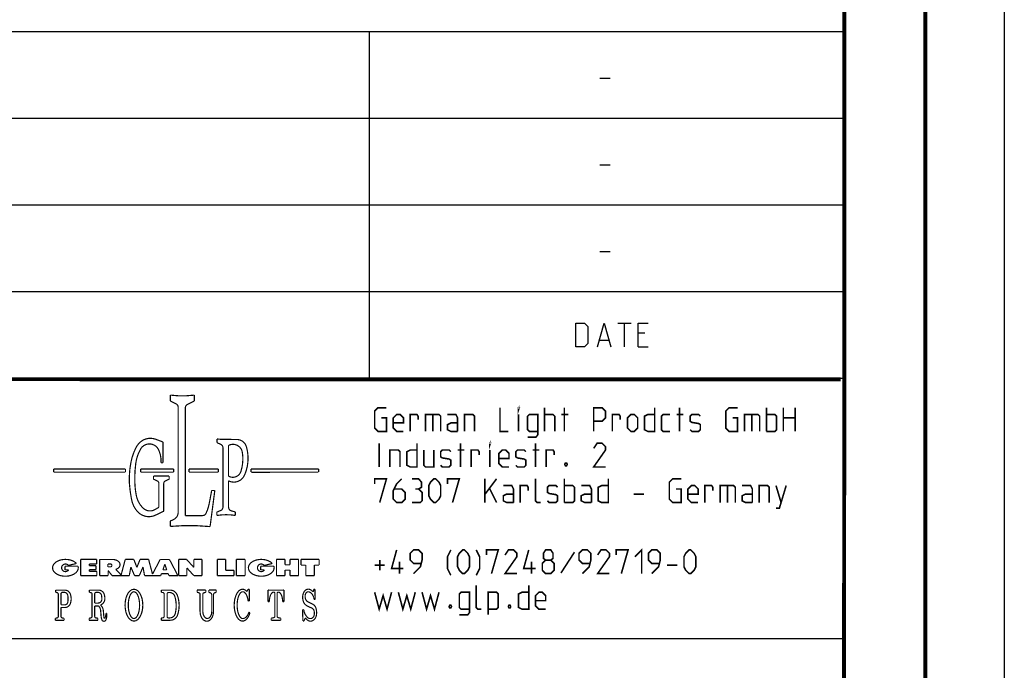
# Model space of a CAD drawing. Extents: x 0 to 420, y 0 to 297.
# Tile 71 of 124: x 358 to 420, y 41 to 82. Entities that reach past the tile are written whole.
import ezdxf

# ---------------------------------------------------------------- set-up
doc = ezdxf.new("R2010")
doc.units = 0
doc.header["$LTSCALE"] = 23.1
doc.layers.get('0').update_dxf_attribs({"linetype": 'CONTINUOUS'})

msp = doc.modelspace()

# ---------------------------------------------------------------- linework, layer by layer
at = {"color": 7, "linetype": 'CONTINUOUS'}
for p, q in [((420, 297), (420, 0)), ((410, 286.9999), (409.829617, 10.108701)), ((246.86806, 59.505777), (409.628005, 59.494154))]:
    msp.add_line(p, q, dxfattribs=at)
at = {"color": 2, "linetype": 'CONTINUOUS'}
for p, q in [((246.849663, 81.494826), (409.809663, 81.494826)), ((379.809663, 81.494826), (379.809663, 59.534826)), ((409.809663, 81.494826), (409.809663, 10.124826)), ((394.416812, 78.53554), (395.059655, 78.53554)), ((246.849663, 76.004826), (409.809663, 76.004826)), ((394.416812, 73.045541), (395.059655, 73.045541)), ((246.849663, 70.514826), (409.809663, 70.514826)), ((394.416812, 67.555542), (395.059655, 67.555542)), ((246.849663, 65.024826), (409.809663, 65.024826)), ((395.541819, 63.029827), (396.398943, 63.029827)), ((395.970381, 61.529828), (395.970381, 63.029827)), ((397.256093, 62.386971), (396.827531, 62.386971)), ((394.398944, 61.958396), (394.970369, 61.958396)), ((396.827531, 61.529828), (397.470374, 61.529828)), ((246.849663, 59.534826), (409.809663, 59.534826)), ((301.689663, 43.064826), (409.809663, 43.064826))]:
    msp.add_line(p, q, dxfattribs=at)
at = {"color": 7, "linetype": 'CONTINUOUS', "const_width": 0.25}
for points in [[(415, 5), (415, 292)], [(410, 287), (409.846805, 9.92341)], [(246.859684, 59.510971), (409.652063, 59.467012)]]:
    msp.add_lwpolyline(points, dxfattribs=at)
at = {"color": 2, "linetype": 'CONTINUOUS'}
for points in [[(392.898951, 61.529828), (392.898951, 63.029827), (393.434667, 63.029827), (393.648948, 62.81554), (393.648948, 61.744109), (393.434667, 61.529828), (392.898951, 61.529828)], [(394.256082, 61.529828), (394.684669, 63.029827), (395.113231, 61.529828)], [(396.827531, 61.529828), (396.827531, 63.029827), (397.470374, 63.029827)]]:
    msp.add_lwpolyline(points, dxfattribs=at)
for points, const_width in [([(367.237921, 58.472597), (367.237921, 58.099028)], 0.075), ([(367.237921, 58.099028), (367.59575, 57.924591)], 0.075), ([(368.761865, 58.099028), (368.323166, 57.88517)], 0.075), ([(368.761865, 58.472597), (368.761865, 58.099028)], 0.075), ([(367.731394, 57.707619), (367.731394, 51.042062)], 0.075), ([(368.187549, 57.668188), (368.187553, 50.848098)], 0.075), ([(380.592162, 57.031971), (380.913596, 57.031971), (380.913596, 56.174828), (380.377881, 56.174828), (380.1636, 56.389109), (380.1636, 57.46054), (380.377881, 57.674827), (380.913596, 57.674827)], 0.1), ([(388.092151, 57.674827), (388.092151, 56.174828), (388.627866, 56.174828)], 0.1), ([(389.270735, 57.56768), (389.270735, 57.674827), (389.306444, 57.674827), (389.270735, 57.56768)], 0.1), ([(390.91359, 56.174828), (390.91359, 57.674827)], 0.1), ([(392.163593, 56.174828), (392.163593, 57.674827)], 0.1), ([(394.020729, 56.174828), (394.020729, 57.674827), (394.556444, 57.674827), (394.770725, 57.46054), (394.770725, 57.031971), (394.556444, 56.817684), (394.020729, 56.817684)], 0.1), ([(397.877889, 57.674827), (397.877889, 56.174828), (397.449302, 56.174828), (397.235021, 56.281968), (397.235021, 57.139112), (397.449302, 57.246252), (397.877889, 57.246252)], 0.1), ([(399.449301, 56.174828), (399.449301, 57.674827)], 0.1), ([(402.806455, 57.031971), (403.127889, 57.031971), (403.127889, 56.174828), (402.592174, 56.174828), (402.377867, 56.389109), (402.377867, 57.46054), (402.592174, 57.674827), (403.127889, 57.674827)], 0.1), ([(404.949316, 56.174828), (404.949316, 57.674827)], 0.1), ([(406.020747, 56.174828), (406.020747, 57.674827)], 0.1), ([(406.770743, 57.674827), (406.770743, 56.174828)], 0.1), ([(381.985027, 56.174828), (381.556439, 56.174828), (381.342158, 56.389109), (381.342158, 57.031971), (381.556439, 57.246252), (381.770746, 57.246252), (381.985027, 57.031971), (381.985027, 56.710537), (381.342158, 56.710537)], 0.1), ([(382.413589, 56.174828), (382.413589, 57.246252), (382.842151, 57.246252), (382.913595, 57.139112), (382.913595, 56.924824)], 0.1), ([(383.377866, 56.174828), (383.377866, 57.246252), (384.235016, 57.246252), (384.342169, 57.139112), (384.342169, 56.174828)], 0.1), ([(383.842163, 57.246252), (383.842163, 56.174828)], 0.1), ([(385.4136, 56.174828), (385.4136, 57.031971), (385.306447, 57.246252), (384.770731, 57.246252)], 0.1), ([(385.4136, 56.174828), (384.985012, 56.174828), (384.770731, 56.281968), (384.770731, 56.603396), (384.985012, 56.710537), (385.4136, 56.710537)], 0.1), ([(385.842162, 56.174828), (385.842162, 57.246252), (386.377877, 57.246252), (386.485031, 57.139112), (386.485031, 56.174828)], 0.1), ([(389.270735, 56.174828), (389.270735, 57.246252)], 0.1), ([(389.842159, 55.817684), (390.377875, 55.817684), (390.485028, 55.96054), (390.485028, 57.246252), (389.949313, 57.246252), (389.842159, 57.139112), (389.842159, 56.281968), (389.949313, 56.174828), (390.485028, 56.174828)], 0.1), ([(390.91359, 57.246252), (391.449305, 57.246252), (391.556459, 57.139112), (391.556459, 56.174828)], 0.1), ([(391.985021, 57.246252), (392.413583, 57.246252)], 0.1), ([(395.199313, 56.174828), (395.199313, 57.246252), (395.627875, 57.246252), (395.699319, 57.139112), (395.699319, 56.924824)], 0.1), ([(396.16359, 56.389109), (396.16359, 57.031971), (396.377871, 57.246252), (396.592152, 57.246252), (396.806459, 57.031971), (396.806459, 56.389109), (396.592152, 56.174828), (396.377871, 56.174828), (396.16359, 56.389109)], 0.1), ([(398.842167, 56.174828), (398.413605, 56.174828), (398.306451, 56.281968), (398.306451, 57.139112), (398.413605, 57.246252), (398.842167, 57.246252)], 0.1), ([(399.270729, 57.246252), (399.699316, 57.246252)], 0.1), ([(400.127878, 56.281968), (400.235032, 56.174828), (400.663594, 56.174828), (400.770747, 56.281968), (400.770747, 56.603396), (400.663594, 56.674828), (400.235032, 56.746252), (400.127878, 56.817684), (400.127878, 57.139112), (400.235032, 57.246252), (400.663594, 57.246252), (400.770747, 57.139112)], 0.1), ([(403.556451, 56.174828), (403.556451, 57.246252), (404.413601, 57.246252), (404.520729, 57.139112), (404.520729, 56.174828)], 0.1), ([(404.020723, 57.246252), (404.020723, 56.174828)], 0.1), ([(404.949316, 57.246252), (405.485032, 57.246252), (405.592159, 57.139112), (405.592159, 56.281968), (405.485032, 56.174828), (404.949316, 56.174828)], 0.1), ([(406.020747, 57.031971), (406.770743, 57.031971)], 0.1), ([(366.774285, 55.505554), (366.311446, 55.677649)], 0.075), ([(366.774285, 55.505554), (366.774285, 54.188732)], 0.075), ([(370.194366, 55.698868), (370.194366, 55.459519)], 0.075), ([(370.194366, 55.459519), (370.423529, 55.358106)], 0.075), ([(370.494139, 55.675187), (371.453324, 55.663141)], 0.075), ([(380.449299, 53.924826), (380.449299, 55.424825)], 0.1), ([(382.842151, 55.424825), (382.842151, 53.924826), (382.413589, 53.924826), (382.199308, 54.031967), (382.199308, 54.88911), (382.413589, 54.996257), (382.842151, 54.996257)], 0.1), ([(385.592172, 53.924826), (385.592172, 55.424825)], 0.1), ([(387.449308, 55.317685), (387.449308, 55.424825), (387.485017, 55.424825), (387.449308, 55.317685)], 0.1), ([(390.342166, 53.924826), (390.342166, 55.424825)], 0.1), ([(394.770725, 53.924826), (394.020729, 53.924826), (394.770725, 54.996257), (394.770725, 55.210538), (394.556444, 55.424825), (394.23501, 55.424825), (394.020729, 55.103397)], 0.1), ([(370.567235, 55.137368), (370.567235, 51.38927)], 0.075), ([(370.92224, 55.244985), (370.92224, 53.388969)], 0.075), ([(381.127877, 53.924826), (381.127877, 54.996257), (381.663593, 54.996257), (381.770746, 54.88911), (381.770746, 53.924826)], 0.1), ([(383.270739, 54.996257), (383.270739, 54.031967), (383.377866, 53.924826), (383.913582, 53.924826), (383.913582, 54.996257)], 0.1), ([(384.342169, 54.031967), (384.449297, 53.924826), (384.877885, 53.924826), (384.985012, 54.031967), (384.985012, 54.353394), (384.877885, 54.424826), (384.449297, 54.496257), (384.342169, 54.567682), (384.342169, 54.88911), (384.449297, 54.996257), (384.877885, 54.996257), (384.985012, 54.88911)], 0.1), ([(385.4136, 54.996257), (385.842162, 54.996257)], 0.1), ([(386.270724, 53.924826), (386.270724, 54.996257), (386.699312, 54.996257), (386.77073, 54.88911), (386.77073, 54.674829)], 0.1), ([(387.449308, 53.924826), (387.449308, 54.996257)], 0.1), ([(388.663601, 53.924826), (388.235013, 53.924826), (388.020732, 54.139113), (388.020732, 54.781969), (388.235013, 54.996257), (388.449294, 54.996257), (388.663601, 54.781969), (388.663601, 54.460541), (388.020732, 54.460541)], 0.1), ([(389.092163, 54.031967), (389.199316, 53.924826), (389.627878, 53.924826), (389.735032, 54.031967), (389.735032, 54.353394), (389.627878, 54.424826), (389.199316, 54.496257), (389.092163, 54.567682), (389.092163, 54.88911), (389.199316, 54.996257), (389.627878, 54.996257), (389.735032, 54.88911)], 0.1), ([(390.163594, 54.996257), (390.592156, 54.996257)], 0.1), ([(391.020743, 53.924826), (391.020743, 54.996257), (391.449305, 54.996257), (391.520724, 54.88911), (391.520724, 54.674829)], 0.1), ([(366.774285, 54.188732), (366.647935, 54.188732)], 0.075), ([(392.306455, 54.174823), (392.342164, 54.103398), (392.342164, 54.067682), (392.306455, 53.996257), (392.235011, 53.996257), (392.199302, 54.067682), (392.199302, 54.103398), (392.235011, 54.174823), (392.306455, 54.174823)], 0.1), ([(364.401307, 53.793196), (359.855136, 53.793196)], 0.075), ([(359.855136, 53.793196), (359.855136, 53.599737)], 0.075), ([(359.855136, 53.599737), (364.401307, 53.599737)], 0.075), ([(364.401307, 53.599737), (364.401307, 53.793196)], 0.075), ([(367.447723, 53.793196), (365.366165, 53.793196)], 0.075), ([(365.366165, 53.793196), (365.366165, 53.599737)], 0.075), ([(365.366165, 53.599737), (367.447723, 53.599737)], 0.075), ([(367.447723, 53.599737), (367.447723, 53.793196)], 0.075), ([(368.421634, 53.793196), (370.27386, 53.793196)], 0.075), ([(368.421634, 53.599737), (368.421634, 53.793196)], 0.075), ([(370.27386, 53.599737), (368.421634, 53.599737)], 0.075), ([(370.27386, 53.793196), (370.27386, 53.599737)], 0.075), ([(376.619608, 53.793196), (372.342068, 53.793196)], 0.075), ([(372.342068, 53.793196), (372.342068, 53.599737)], 0.075), ([(372.366804, 53.588304), (376.593405, 53.597337)], 0.075), ([(376.619608, 53.599737), (376.619608, 53.793196)], 0.075), ([(366.177178, 53.348606), (367.161107, 53.348606)], 0.075), ([(366.177178, 53.348606), (366.177178, 53.149426)], 0.075), ([(366.177178, 53.149426), (366.400185, 53.04951)], 0.075), ([(367.161107, 53.149426), (366.93571, 53.048448)], 0.075), ([(367.161107, 53.348606), (367.161107, 53.149426)], 0.075), ([(370.92224, 53.047072), (370.92224, 51.379807)], 0.075), ([(380.1636, 52.853395), (380.1636, 53.174823), (380.913596, 53.174823), (380.485009, 51.674824)], 0.1), ([(381.877874, 53.174823), (381.556439, 52.853395), (381.342158, 52.424827), (381.342158, 51.889112), (381.556439, 51.674824), (381.877874, 51.674824), (382.092155, 51.889112), (382.092155, 52.31768), (381.877874, 52.531967), (381.413602, 52.531967)], 0.1), ([(382.949304, 52.531967), (383.127876, 52.639114), (383.127876, 52.960542), (382.949304, 53.174823), (382.520742, 53.174823)], 0.1), ([(383.592173, 52.103399), (383.592173, 52.746255), (383.699301, 52.960542), (383.913582, 53.174823), (384.020735, 53.174823), (384.235016, 52.960542), (384.342169, 52.746255), (384.342169, 52.103399), (384.235016, 51.889112), (384.020735, 51.674824), (383.913582, 51.674824), (383.699301, 51.889112), (383.592173, 52.103399)], 0.1), ([(384.770731, 52.853395), (384.770731, 53.174823), (385.520728, 53.174823), (385.092166, 51.674824)], 0.1), ([(387.127874, 51.674824), (387.127874, 53.174823)], 0.1), ([(387.127874, 52.174824), (387.87787, 53.174823)], 0.1), ([(390.6636, 51.674824), (390.449319, 51.674824), (390.342166, 51.781971), (390.342166, 53.174823)], 0.1), ([(392.163593, 51.674824), (392.163593, 53.174823)], 0.1), ([(394.949297, 53.174823), (394.949297, 51.674824), (394.520735, 51.674824), (394.306454, 51.781971), (394.306454, 52.639114), (394.520735, 52.746255), (394.949297, 52.746255)], 0.1), ([(399.23502, 52.531967), (399.556454, 52.531967), (399.556454, 51.674824), (399.020739, 51.674824), (398.806458, 51.889112), (398.806458, 52.960542), (399.020739, 53.174823), (399.556454, 53.174823)], 0.1), ([(366.514344, 51.374521), (366.514344, 52.873263)], 0.075), ([(366.821551, 51.123173), (366.821551, 52.8722)], 0.075), ([(369.704635, 51.63818), (369.854473, 52.439826)], 0.075), ([(370.052157, 52.439826), (369.753567, 50.150615)], 0.075), ([(369.854473, 52.439826), (370.052157, 52.439826)], 0.075), ([(382.520742, 51.674824), (383.056458, 51.674824), (383.163585, 51.781971), (383.163585, 52.31768), (382.949304, 52.531967), (382.735023, 52.531967)], 0.1), ([(387.449308, 52.531967), (387.87787, 51.674824)], 0.1), ([(388.949301, 51.674824), (388.949301, 52.531967), (388.842173, 52.746255), (388.306458, 52.746255)], 0.1), ([(389.377888, 51.674824), (389.377888, 52.746255), (389.80645, 52.746255), (389.877869, 52.639114), (389.877869, 52.424827)], 0.1), ([(391.092162, 51.781971), (391.199315, 51.674824), (391.627877, 51.674824), (391.735031, 51.781971), (391.735031, 52.103399), (391.627877, 52.174824), (391.199315, 52.246255), (391.092162, 52.31768), (391.092162, 52.639114), (391.199315, 52.746255), (391.627877, 52.746255), (391.735031, 52.639114)], 0.1), ([(392.163593, 52.746255), (392.699308, 52.746255), (392.806461, 52.639114), (392.806461, 51.781971), (392.699308, 51.674824), (392.163593, 51.674824)], 0.1), ([(393.877866, 51.674824), (393.877866, 52.531967), (393.770739, 52.746255), (393.235023, 52.746255)], 0.1), ([(400.627885, 51.674824), (400.199297, 51.674824), (399.985016, 51.889112), (399.985016, 52.531967), (400.199297, 52.746255), (400.413604, 52.746255), (400.627885, 52.531967), (400.627885, 52.21054), (399.985016, 52.21054)], 0.1), ([(401.056447, 51.674824), (401.056447, 52.746255), (401.485009, 52.746255), (401.556453, 52.639114), (401.556453, 52.424827)], 0.1), ([(402.020724, 51.674824), (402.020724, 52.746255), (402.877874, 52.746255), (402.985027, 52.639114), (402.985027, 51.674824)], 0.1), ([(402.485021, 52.746255), (402.485021, 51.674824)], 0.1), ([(404.056458, 51.674824), (404.056458, 52.531967), (403.949304, 52.746255), (403.413589, 52.746255)], 0.1), ([(404.48502, 51.674824), (404.48502, 52.746255), (405.020735, 52.746255), (405.127888, 52.639114), (405.127888, 51.674824)], 0.1), ([(405.55645, 51.317681), (405.770731, 51.317681), (406.199319, 52.746255)], 0.1), ([(405.55645, 52.746255), (405.877885, 51.674824)], 0.1), ([(388.949301, 51.674824), (388.520739, 51.674824), (388.306458, 51.781971), (388.306458, 52.103399), (388.520739, 52.21054), (388.949301, 52.21054)], 0.1), ([(393.877866, 51.674824), (393.449304, 51.674824), (393.235023, 51.781971), (393.235023, 52.103399), (393.449304, 52.21054), (393.877866, 52.21054)], 0.1), ([(396.556443, 52.21054), (397.199312, 52.21054)], 0.1), ([(404.056458, 51.674824), (403.62787, 51.674824), (403.413589, 51.781971), (403.413589, 52.103399), (403.62787, 52.21054), (404.056458, 52.21054)], 0.1), ([(366.514344, 51.374521), (366.272194, 51.231466)], 0.075), ([(366.821551, 51.123173), (366.295658, 50.873274)], 0.075), ([(370.177854, 51.068375), (370.416866, 51.165708)], 0.075), ([(370.177854, 50.854493), (370.177854, 51.068375)], 0.075), ([(371.355001, 51.074748), (371.097884, 51.147531)], 0.075), ([(371.355001, 50.85768), (371.355001, 51.074748)], 0.075), ([(367.235096, 50.499005), (367.459141, 50.607588)], 0.075), ([(367.235096, 50.16184), (367.235096, 50.499005)], 0.075), ([(368.187546, 50.848072), (369.27503, 50.848075)], 0.075), ([(381.985027, 47.496255), (381.235031, 47.496255), (381.556439, 48.674826)], 0.1), ([(382.62787, 47.174827), (383.056458, 47.603395), (383.163585, 48.03197), (383.163585, 48.460539), (382.949304, 48.674826), (382.62787, 48.674826), (382.413589, 48.460539), (382.413589, 48.03197), (382.62787, 47.817683), (383.092167, 47.817683)], 0.1), ([(384.985012, 47.06768), (384.770731, 47.496255), (384.770731, 48.246251), (384.985012, 48.674826)], 0.1), ([(385.4136, 47.603395), (385.4136, 48.246251), (385.520728, 48.460539), (385.735009, 48.674826), (385.842162, 48.674826), (386.056443, 48.460539), (386.163596, 48.246251), (386.163596, 47.603395), (386.056443, 47.389114), (385.842162, 47.174827), (385.735009, 47.174827), (385.520728, 47.389114), (385.4136, 47.603395)], 0.1), ([(386.592158, 47.06768), (386.806439, 47.496255), (386.806439, 48.246251), (386.592158, 48.674826)], 0.1), ([(387.235027, 48.353398), (387.235027, 48.674826), (387.985023, 48.674826), (387.556461, 47.174827)], 0.1), ([(389.163582, 47.174827), (388.413585, 47.174827), (389.163582, 48.246251), (389.163582, 48.460539), (388.949301, 48.674826), (388.627866, 48.674826), (388.413585, 48.353398)], 0.1), ([(390.342166, 47.496255), (389.592169, 47.496255), (389.913604, 48.674826)], 0.1), ([(390.985009, 48.03197), (390.842172, 48.139111), (390.842172, 48.460539), (390.985009, 48.674826), (391.306443, 48.674826), (391.449305, 48.460539), (391.449305, 48.139111), (391.306443, 48.03197), (391.520724, 47.817683), (391.520724, 47.389114), (391.306443, 47.174827), (390.985009, 47.174827), (390.770728, 47.389114)], 0.1), ([(393.306442, 47.174827), (393.735029, 47.603395), (393.842157, 48.03197), (393.842157, 48.460539), (393.627876, 48.674826), (393.306442, 48.674826), (393.092161, 48.460539), (393.092161, 48.03197), (393.306442, 47.817683), (393.770739, 47.817683)], 0.1), ([(395.020741, 47.174827), (394.270745, 47.174827), (395.020741, 48.246251), (395.020741, 48.460539), (394.80646, 48.674826), (394.485026, 48.674826), (394.270745, 48.353398)], 0.1), ([(395.449303, 48.353398), (395.449303, 48.674826), (396.199299, 48.674826), (395.770737, 47.174827)], 0.1), ([(396.627887, 48.246251), (397.056449, 48.674826), (397.056449, 47.174827)], 0.1), ([(397.699318, 47.174827), (398.12788, 47.603395), (398.235033, 48.03197), (398.235033, 48.460539), (398.020726, 48.674826), (397.699318, 48.674826), (397.485011, 48.460539), (397.485011, 48.03197), (397.699318, 47.817683), (398.163589, 47.817683)], 0.1), ([(399.735026, 47.603395), (399.735026, 48.246251), (399.842153, 48.460539), (400.05646, 48.674826), (400.163588, 48.674826), (400.377869, 48.460539), (400.485022, 48.246251), (400.485022, 47.603395), (400.377869, 47.389114), (400.163588, 47.174827), (400.05646, 47.174827), (399.842153, 47.389114), (399.735026, 47.603395)], 0.1), ([(361.399765, 47.643669), (361.414037, 47.563256), (361.409512, 47.482358), (361.386296, 47.402843), (361.344924, 47.326548), (361.286352, 47.255235), (361.211934, 47.190553), (361.123388, 47.133995), (361.022761, 47.086868), (360.912377, 47.050262), (360.794786, 47.025021), (360.672705, 47.011729), (360.548955, 47.010693), (360.426394, 47.021937), (360.307854, 47.045201), (360.196074, 47.079947), (360.093635, 47.125373), (360.002906, 47.18043), (359.925981, 47.243845), (359.864638, 47.314154), (359.820294, 47.389731), (359.793973, 47.468832), (359.786285, 47.549628), (359.797405, 47.630253), (359.827078, 47.708844), (359.874618, 47.783586), (359.938927, 47.852752), (360.018518, 47.914743), (360.111553, 47.968128), (360.215883, 48.011674), (360.329097, 48.044373), (360.448581, 48.065472), (360.571572, 48.074482), (360.69523, 48.071195), (360.816699, 48.055688), (360.933171, 48.028318), (361.041956, 47.989718), (361.140541, 47.940779), (361.226648, 47.882633), (361.298288, 47.816622)], 0.075), ([(362.583529, 48.072823), (361.56141, 48.072823)], 0.075), ([(361.56141, 48.072823), (361.56141, 47.045587)], 0.075), ([(362.583529, 47.780606), (362.583529, 48.072823)], 0.075), ([(362.762915, 48.07193), (363.569582, 48.07193)], 0.075), ([(362.762915, 47.045587), (362.762915, 48.07193)], 0.075), ([(363.569582, 48.071913), (363.656003, 48.067225), (363.739752, 48.052119), (363.818169, 48.027076), (363.888763, 47.99289), (363.949292, 47.950648), (363.997834, 47.90169), (364.032847, 47.847573), (364.053219, 47.790014), (364.058302, 47.730843), (364.047936, 47.671938), (364.022449, 47.61517), (363.982651, 47.562342), (363.929806, 47.515133), (363.865593, 47.475041), (363.792051, 47.443341)], 0.075), ([(364.124468, 47.085345), (364.385857, 48.074223)], 0.075), ([(364.385857, 48.074223), (364.925656, 48.074223)], 0.075), ([(364.925656, 48.074223), (365.124667, 47.570925)], 0.075), ([(365.323679, 48.074223), (365.124667, 47.570925)], 0.075), ([(365.863477, 48.074223), (365.323679, 48.074223)], 0.075), ([(366.110237, 47.140675), (365.863477, 48.074223)], 0.075), ([(366.596734, 48.07193), (366.110237, 47.140675)], 0.075), ([(366.596734, 48.07193), (367.181433, 48.07193)], 0.075), ([(367.181433, 48.07193), (367.717586, 47.045587)], 0.075), ([(368.267306, 48.074223), (367.766204, 48.074223)], 0.075), ([(367.766204, 47.045587), (367.766204, 48.074223)], 0.075), ([(368.267306, 48.074223), (368.726282, 47.565855)], 0.075), ([(369.244016, 48.074223), (368.726282, 48.074223)], 0.075), ([(368.726282, 48.074223), (368.726282, 47.565855)], 0.075), ([(369.244016, 48.074223), (369.244016, 47.045587)], 0.075), ([(370.743869, 48.074223), (370.212906, 48.074223)], 0.075), ([(370.212906, 48.074223), (370.212906, 47.045587)], 0.075), ([(370.743869, 48.074223), (370.743869, 47.381738)], 0.075), ([(371.972458, 48.074223), (371.412696, 48.074223)], 0.075), ([(371.412696, 48.074223), (371.412696, 47.045587)], 0.075), ([(371.972458, 48.074223), (371.972458, 47.045587)], 0.075), ([(373.79004, 47.643669), (373.804312, 47.563256), (373.799787, 47.482358), (373.776571, 47.402843), (373.735199, 47.326548), (373.676627, 47.255235), (373.602209, 47.190553), (373.513663, 47.133995), (373.413036, 47.086868), (373.302652, 47.050262), (373.185061, 47.025021), (373.06298, 47.011729), (372.93923, 47.010693), (372.816669, 47.021937), (372.698129, 47.045201), (372.586349, 47.079947), (372.483911, 47.125373), (372.393181, 47.18043), (372.316256, 47.243845), (372.254913, 47.314154), (372.210569, 47.389731), (372.184248, 47.468832), (372.17656, 47.549628), (372.18768, 47.630253), (372.217353, 47.708844), (372.264893, 47.783586), (372.329202, 47.852752), (372.408793, 47.914743), (372.501828, 47.968128), (372.606158, 48.011674), (372.719373, 48.044373), (372.838856, 48.065472), (372.961847, 48.074482), (373.085505, 48.071195), (373.206974, 48.055688), (373.323446, 48.028318), (373.432231, 47.989718), (373.530816, 47.940779), (373.616923, 47.882633), (373.688563, 47.816622)], 0.075), ([(374.496408, 48.074223), (373.954172, 48.074223)], 0.075), ([(373.954172, 48.074223), (373.954172, 47.045587)], 0.075), ([(374.496408, 47.730612), (374.496408, 48.074223)], 0.075), ([(375.350487, 48.074223), (374.810327, 48.074223)], 0.075), ([(374.810327, 47.730612), (374.810327, 48.074223)], 0.075), ([(375.350487, 48.074223), (375.350487, 47.045587)], 0.075), ([(376.652752, 48.074223), (375.506384, 48.074223)], 0.075), ([(375.506384, 48.074223), (375.506384, 47.713883)], 0.075), ([(376.652752, 48.074223), (376.652752, 47.713883)], 0.075), ([(380.485009, 47.389114), (380.485009, 48.03197)], 0.1), ([(381.735011, 47.174827), (381.735011, 47.924823)], 0.1), ([(390.092175, 47.174827), (390.092175, 47.924823)], 0.1), ([(390.770728, 47.389114), (390.770728, 47.817683), (390.985009, 48.03197), (391.306443, 48.03197)], 0.1), ([(392.806461, 48.53197), (391.949312, 47.210543)], 0.1), ([(361.399768, 47.643659), (360.568767, 47.643659)], 0.075), ([(360.568767, 47.643659), (360.568767, 47.412227)], 0.075), ([(360.568767, 47.412227), (360.802565, 47.412227)], 0.075), ([(361.298283, 47.816623), (360.788684, 47.691601)], 0.075), ([(362.109537, 47.780606), (362.583529, 47.780606)], 0.075), ([(362.109537, 47.679459), (362.109537, 47.780606)], 0.075), ([(362.53858, 47.679459), (362.109537, 47.679459)], 0.075), ([(362.109537, 47.423211), (362.53858, 47.423211)], 0.075), ([(362.109537, 47.324309), (362.109537, 47.423211)], 0.075), ([(362.588647, 47.324309), (362.109537, 47.324309)], 0.075), ([(362.53858, 47.423211), (362.53858, 47.679459)], 0.075), ([(362.588647, 47.045587), (362.588647, 47.324309)], 0.075), ([(363.448036, 47.787414), (363.287528, 47.787414)], 0.075), ([(363.287528, 47.787414), (363.287528, 47.601583)], 0.075), ([(363.448036, 47.601583), (363.287528, 47.601583)], 0.075), ([(363.301288, 47.369837), (363.557584, 47.045587)], 0.075), ([(363.301288, 47.045587), (363.301288, 47.369837)], 0.075), ([(363.792034, 47.443344), (364.124468, 47.085345)], 0.075), ([(364.641502, 47.045587), (364.741273, 47.592409)], 0.075), ([(364.741273, 47.592409), (364.976736, 47.045587)], 0.075), ([(365.508061, 47.592409), (365.272598, 47.045587)], 0.075), ([(365.607832, 47.045587), (365.508061, 47.592409)], 0.075), ([(366.768709, 47.411141), (366.889071, 47.767884)], 0.075), ([(366.768709, 47.411141), (367.009458, 47.411141)], 0.075), ([(367.009458, 47.411141), (366.889071, 47.767884)], 0.075), ([(368.281428, 47.539301), (368.727151, 47.045587)], 0.075), ([(368.281428, 47.045587), (368.281428, 47.539301)], 0.075), ([(370.743869, 47.381738), (371.262472, 47.381738)], 0.075), ([(371.262472, 47.381738), (371.262472, 47.045587)], 0.075), ([(373.790043, 47.643659), (372.959018, 47.643659)], 0.075), ([(372.959018, 47.643659), (372.959018, 47.412227)], 0.075), ([(372.959018, 47.412227), (373.19284, 47.412227)], 0.075), ([(373.688558, 47.816623), (373.178935, 47.691601)], 0.075), ([(374.496408, 47.730612), (374.810327, 47.730612)], 0.075), ([(374.496408, 47.396029), (374.810327, 47.396029)], 0.075), ([(374.496408, 47.396029), (374.496408, 47.045587)], 0.075), ([(374.810327, 47.396029), (374.810327, 47.045587)], 0.075), ([(375.506384, 47.713883), (375.806084, 47.713883)], 0.075), ([(375.806084, 47.713883), (375.806084, 47.045587)], 0.075), ([(376.652752, 47.713883), (376.353028, 47.713883)], 0.075), ([(376.353028, 47.713883), (376.353028, 47.045587)], 0.075), ([(380.1636, 47.710542), (380.806443, 47.710542)], 0.1), ([(398.663595, 47.710542), (399.306438, 47.710542)], 0.1), ([(361.56141, 47.045587), (362.588647, 47.045587)], 0.075), ([(362.762915, 47.045587), (363.301288, 47.045587)], 0.075), ([(363.557584, 47.045587), (364.641502, 47.045587)], 0.075), ([(364.976736, 47.045587), (365.272598, 47.045587)], 0.075), ([(365.607832, 47.045587), (366.626257, 47.045587)], 0.075), ([(366.626257, 47.045587), (366.672389, 47.167953)], 0.075), ([(366.672389, 47.167953), (367.105753, 47.167953)], 0.075), ([(367.151909, 47.045587), (367.105753, 47.167953)], 0.075), ([(367.151909, 47.045587), (367.717586, 47.045587)], 0.075), ([(367.766204, 47.045587), (368.281428, 47.045587)], 0.075), ([(368.727151, 47.045587), (369.244016, 47.045587)], 0.075), ([(370.212906, 47.045587), (371.262472, 47.045587)], 0.075), ([(371.412696, 47.045587), (371.972458, 47.045587)], 0.075), ([(373.954172, 47.045587), (374.496408, 47.045587)], 0.075), ([(374.810327, 47.045587), (375.350487, 47.045587)], 0.075), ([(375.806084, 47.045587), (376.353028, 47.045587)], 0.075), ([(359.983537, 46.127512), (360.570795, 46.127512)], 0.075), ([(359.983537, 45.994862), (359.983537, 46.127512)], 0.075), ([(362.11859, 46.127512), (362.705847, 46.127512)], 0.075), ([(362.11859, 45.994862), (362.11859, 46.127512)], 0.075), ([(364.935293, 46.186876), (364.811375, 46.16201), (364.691378, 46.086734), (364.585789, 45.967647), (364.495913, 45.8062), (364.429622, 45.616541), (364.387709, 45.400984), (364.373866, 45.178417), (364.387709, 44.955856), (364.429622, 44.7403), (364.495913, 44.550634), (364.585789, 44.389187), (364.691378, 44.2701), (364.811375, 44.194824), (364.935293, 44.169958), (365.059186, 44.194824), (365.179182, 44.2701), (365.284772, 44.389187), (365.374647, 44.550634), (365.440964, 44.7403), (365.482877, 44.955856), (365.49672, 45.178417), (365.482877, 45.400984), (365.440964, 45.616541), (365.374647, 45.8062), (365.284772, 45.967647), (365.179182, 46.086734), (365.059186, 46.16201), (364.935293, 46.186876)], 0.075), ([(367.223702, 46.129419), (366.663699, 46.129419)], 0.075), ([(366.663699, 46.129419), (366.663699, 45.9917)], 0.075), ([(368.93524, 46.134971), (369.480228, 46.134971)], 0.075), ([(368.93524, 46.134971), (368.93524, 45.98791)], 0.075), ([(369.480228, 46.134971), (369.480228, 45.98791)], 0.075), ([(369.674001, 46.134971), (370.13824, 46.134971)], 0.075), ([(369.674001, 46.134971), (369.674001, 45.986003)], 0.075), ([(370.13824, 46.134971), (370.13824, 45.986003)], 0.075), ([(372.275056, 44.690739), (372.238252, 44.581487), (372.194368, 44.482108), (372.144131, 44.394245), (372.088371, 44.319352), (372.028011, 44.258667), (371.964048, 44.213194), (371.897541, 44.183686), (371.82959, 44.170629), (371.761318, 44.174241), (371.693855, 44.194461), (371.628316, 44.230955), (371.565786, 44.283119), (371.507298, 44.350091), (371.45382, 44.430762), (371.406237, 44.5238), (371.365335, 44.627664), (371.331792, 44.740637), (371.30616, 44.860851), (371.288866, 44.986318), (371.280194, 45.114961), (371.280289, 45.244654), (371.289147, 45.373251), (371.306624, 45.498626), (371.33243, 45.618706), (371.366138, 45.731503), (371.407191, 45.835152), (371.454909, 45.927939), (371.508504, 46.00833), (371.567089, 46.074995), (371.629695, 46.126831), (371.695286, 46.162981), (371.762779, 46.182847), (371.831056, 46.186101), (371.898988, 46.172688), (371.965451, 46.14283), (372.029348, 46.097022), (372.08962, 46.036021)], 0.075), ([(372.08961, 46.036021), (372.14914, 46.184917)], 0.075), ([(372.14914, 46.184917), (372.236793, 46.184917)], 0.075), ([(372.236793, 46.184917), (372.241259, 45.434279)], 0.075), ([(373.416378, 46.137868), (373.411453, 45.403428)], 0.075), ([(373.590887, 46.125243), (374.255007, 46.125243)], 0.075), ([(374.429492, 46.137868), (374.43444, 45.403428)], 0.075), ([(376.297747, 46.082515), (376.314645, 46.181731)], 0.075), ([(376.314645, 46.181731), (376.384917, 46.181731)], 0.075), ([(376.401888, 45.551214), (376.384917, 46.181731)], 0.075), ([(386.913593, 44.924825), (386.699312, 44.924825), (386.592158, 45.031966), (386.592158, 46.424824)], 0.1), ([(389.913604, 46.424824), (389.913604, 44.924825), (389.485016, 44.924825), (389.270735, 45.031966), (389.270735, 45.889109), (389.485016, 45.996256), (389.913604, 45.996256)], 0.1), ([(359.983537, 45.994862), (360.082391, 45.967149)], 0.075), ([(360.152905, 45.874185), (360.152905, 44.463603)], 0.075), ([(360.319834, 45.895839), (360.319834, 45.198985)], 0.075), ([(360.416394, 45.9924), (360.511676, 45.9924)], 0.075), ([(362.11859, 45.994862), (362.217468, 45.967149)], 0.075), ([(362.287957, 45.874185), (362.287957, 44.463603)], 0.075), ([(362.454886, 45.895839), (362.454886, 45.308871)], 0.075), ([(362.551447, 45.9924), (362.646728, 45.9924)], 0.075), ([(364.935293, 46.026928), (364.856133, 46.006003), (364.779459, 45.942666), (364.711989, 45.842466), (364.654567, 45.706628), (364.612218, 45.547051), (364.585455, 45.365679), (364.576611, 45.178417), (364.585455, 44.991155), (364.612218, 44.809789), (364.654567, 44.650206), (364.711989, 44.514368), (364.779459, 44.414168), (364.856133, 44.350831), (364.935293, 44.329906), (365.014453, 44.350831), (365.091127, 44.414168), (365.158572, 44.514368), (365.215994, 44.650206), (365.258342, 44.809789), (365.285131, 44.991155), (365.293975, 45.178417), (365.285131, 45.365679), (365.258342, 45.547051), (365.215994, 45.706628), (365.158572, 45.842466), (365.091127, 45.942666), (365.014453, 46.006003), (364.935293, 46.026928)], 0.075), ([(366.663699, 45.9917), (366.769288, 45.975622)], 0.075), ([(366.85134, 45.880148), (366.85134, 44.472801)], 0.075), ([(367.033816, 45.885724), (367.033816, 44.467224)], 0.075), ([(367.178802, 45.982285), (367.130376, 45.982285)], 0.075), ([(368.93524, 45.98791), (369.043919, 45.964832)], 0.075), ([(369.120419, 45.870395), (369.120419, 44.774215)], 0.075), ([(369.296111, 45.870613), (369.296111, 44.774215)], 0.075), ([(369.480228, 45.98791), (369.372611, 45.965073)], 0.075), ([(369.674001, 45.986003), (369.749729, 45.967101)], 0.075), ([(369.85947, 45.826581), (369.85947, 44.774215)], 0.075), ([(369.966411, 45.829985), (369.966411, 44.774215)], 0.075), ([(370.13824, 45.986003), (370.076152, 45.970505)], 0.075), ([(372.164318, 45.434287), (372.148555, 45.531142), (372.127911, 45.622719), (372.102695, 45.70765), (372.073285, 45.784662), (372.040121, 45.852605), (372.003698, 45.910462), (371.964562, 45.957366), (371.923297, 45.992616), (371.880523, 46.015686), (371.836877, 46.026229), (371.793014, 46.024089), (371.74959, 46.009296), (371.707254, 45.982073), (371.666639, 45.942826), (371.628354, 45.892143), (371.592971, 45.830782), (371.561019, 45.759662), (371.532977, 45.679845), (371.509263, 45.592527), (371.490234, 45.499013), (371.476173, 45.400703), (371.46729, 45.299067), (371.46372, 45.195626), (371.465514, 45.091928), (371.472647, 44.989524), (371.485011, 44.889945), (371.502422, 44.794683), (371.524619, 44.705161), (371.55127, 44.62272), (371.581976, 44.548593), (371.616278, 44.483888), (371.653663, 44.429574), (371.693572, 44.386463), (371.735406, 44.355201), (371.778541, 44.336255), (371.822331, 44.329908)], 0.075), ([(373.760471, 45.998572), (373.728247, 45.993608), (373.696507, 45.97879), (373.665733, 45.954341), (373.636386, 45.920631), (373.60891, 45.878167), (373.583718, 45.827589), (373.561191, 45.76966), (373.541669, 45.705253), (373.525444, 45.635339), (373.512763, 45.560972), (373.503815, 45.483273), (373.498737, 45.403414)], 0.075), ([(373.760471, 45.99858), (373.775366, 45.99858)], 0.075), ([(373.847786, 44.477701), (373.847786, 45.926159)], 0.075), ([(373.998107, 44.477701), (373.998107, 45.926159)], 0.075), ([(374.085398, 45.99858), (374.070528, 45.99858)], 0.075), ([(374.347132, 45.403414), (374.342054, 45.483273), (374.333107, 45.560972), (374.320425, 45.635339), (374.304201, 45.705253), (374.284678, 45.76966), (374.262151, 45.827589), (374.23696, 45.878167), (374.209483, 45.920631), (374.180137, 45.954341), (374.149362, 45.97879), (374.117623, 45.993608), (374.085398, 45.998572)], 0.075), ([(376.331592, 45.551214), (376.401888, 45.551214)], 0.075), ([(380.1636, 45.996256), (380.449299, 44.924825), (380.699315, 45.781968), (380.949305, 44.924825), (381.235031, 45.996256)], 0.1), ([(381.663593, 45.996256), (381.949318, 44.924825), (382.199308, 45.781968), (382.449298, 44.924825), (382.735023, 45.996256)], 0.1), ([(383.163585, 45.996256), (383.44931, 44.924825), (383.699301, 45.781968), (383.949316, 44.924825), (384.235016, 45.996256)], 0.1), ([(385.520728, 44.567682), (386.056443, 44.567682), (386.163596, 44.710538), (386.163596, 45.996256), (385.627881, 45.996256), (385.520728, 45.889109), (385.520728, 45.031966), (385.627881, 44.924825), (386.163596, 44.924825)], 0.1), ([(387.342155, 44.567682), (387.342155, 45.996256), (387.87787, 45.996256), (387.985023, 45.889109), (387.985023, 45.031966), (387.87787, 44.924825), (387.342155, 44.924825)], 0.1), ([(390.985009, 44.924825), (390.556447, 44.924825), (390.342166, 45.139113), (390.342166, 45.781968), (390.556447, 45.996256), (390.770728, 45.996256), (390.985009, 45.781968), (390.985009, 45.46054), (390.342166, 45.46054)], 0.1), ([(360.319834, 45.198985), (360.560173, 45.198985)], 0.075), ([(360.319834, 45.031959), (360.569853, 45.031959)], 0.075), ([(360.319834, 45.031959), (360.319834, 44.4651)], 0.075), ([(362.454886, 45.308871), (362.662491, 45.308871)], 0.075), ([(362.454886, 45.127699), (362.704906, 45.127699)], 0.075), ([(362.454886, 45.127699), (362.454886, 44.4651)], 0.075), ([(362.999247, 44.8357), (363.037799, 44.391448)], 0.075), ([(372.241259, 45.434279), (372.164324, 45.434279)], 0.075), ([(373.498744, 45.403428), (373.411453, 45.403428)], 0.075), ([(374.347126, 45.403428), (374.43444, 45.403428)], 0.075), ([(375.682487, 44.898247), (375.601497, 44.898247)], 0.075), ([(375.601497, 44.898247), (375.624937, 44.170711)], 0.075), ([(375.935814, 45.398069), (376.237469, 45.242824)], 0.075), ([(375.963502, 45.092744), (376.189816, 44.994325)], 0.075), ([(384.985012, 45.174828), (385.020747, 45.103397), (385.020747, 45.067681), (384.985012, 44.996256), (384.913594, 44.996256), (384.877885, 45.067681), (384.877885, 45.103397), (384.913594, 45.174828), (384.985012, 45.174828)], 0.1), ([(388.73502, 45.174828), (388.770729, 45.103397), (388.770729, 45.067681), (388.73502, 44.996256), (388.663601, 44.996256), (388.627866, 45.067681), (388.627866, 45.103397), (388.663601, 45.174828), (388.73502, 45.174828)], 0.1), ([(359.966301, 44.3535), (360.069742, 44.36796)], 0.075), ([(359.966301, 44.219715), (359.966301, 44.3535)], 0.075), ([(359.966301, 44.219715), (360.517131, 44.219715)], 0.075), ([(360.517131, 44.3535), (360.403021, 44.369457)], 0.075), ([(360.517131, 44.219715), (360.517131, 44.3535)], 0.075), ([(362.101353, 44.3535), (362.204794, 44.36796)], 0.075), ([(362.101353, 44.219715), (362.101353, 44.3535)], 0.075), ([(362.101353, 44.219715), (362.652184, 44.219715)], 0.075), ([(362.652184, 44.3535), (362.538073, 44.369457)], 0.075), ([(362.652184, 44.219715), (362.652184, 44.3535)], 0.075), ([(362.83099, 44.809966), (362.865003, 44.418051)], 0.075), ([(363.163907, 44.664691), (363.217474, 44.664691)], 0.075), ([(366.663699, 44.361273), (366.769288, 44.377326)], 0.075), ([(366.663699, 44.223529), (366.663699, 44.361273)], 0.075), ([(367.236593, 44.223529), (366.663699, 44.223529)], 0.075), ([(367.196593, 44.370664), (367.130376, 44.370664)], 0.075), ([(369.966419, 44.774215), (369.96065, 44.673325), (369.9435, 44.575188), (369.915438, 44.482479), (369.877227, 44.397728), (369.829912, 44.323247), (369.774782, 44.261067), (369.713341, 44.212884), (369.647265, 44.180013), (369.578357, 44.16335), (369.508496, 44.16335), (369.439588, 44.180013), (369.373513, 44.212884), (369.312072, 44.261067), (369.256942, 44.323247), (369.209626, 44.397728), (369.171416, 44.482479), (369.143353, 44.575188), (369.126203, 44.673325), (369.120434, 44.774215)], 0.075), ([(369.296101, 44.774215), (369.30038, 44.698192), (369.313088, 44.624479), (369.333839, 44.555316), (369.362001, 44.492804), (369.39672, 44.438842), (369.43694, 44.39507), (369.481439, 44.362819), (369.528866, 44.343068), (369.577778, 44.336417), (369.626691, 44.343068), (369.674118, 44.362819), (369.718617, 44.39507), (369.758837, 44.438842), (369.793555, 44.492804), (369.821718, 44.555316), (369.842468, 44.624479), (369.855176, 44.698192), (369.859455, 44.774215)], 0.075), ([(371.82233, 44.329908), (371.881888, 44.337024), (371.940446, 44.358255), (371.997023, 44.393243), (372.050669, 44.441401), (372.100485, 44.501923), (372.145636, 44.573792), (372.185363, 44.655803), (372.219001, 44.746581)], 0.075), ([(372.219001, 44.746574), (372.275055, 44.690738)], 0.075), ([(373.618431, 44.351424), (373.7709, 44.383168)], 0.075), ([(373.618431, 44.218557), (373.618431, 44.351424)], 0.075), ([(373.618431, 44.218557), (374.227439, 44.218557)], 0.075), ([(374.227439, 44.351424), (374.074969, 44.383168)], 0.075), ([(374.227439, 44.218557), (374.227439, 44.351424)], 0.075), ([(375.693519, 44.170711), (375.749089, 44.318376)], 0.075), ([(375.624937, 44.170711), (375.693519, 44.170711)], 0.075)]:
    msp.add_lwpolyline(points, dxfattribs=dict(at, const_width=const_width))
at = {"color": 2, "linetype": 'CONTINUOUS', "const_width": 0.075}
for points in [[(367.237934, 58.472602, 0.064446), (368.761876, 58.472602)], [(367.731394, 57.707619, 0.2868), (367.595772, 57.924611)], [(368.323168, 57.88519, 0.2868), (368.187546, 57.668198)], [(365.291657, 55.45489, 0.08171), (365.049847, 55.117353)], [(366.31144, 55.677636, 0.293535), (365.291669, 55.454873)], [(370.194361, 55.698859, 0.033168), (370.494149, 55.675172)], [(372.047403, 55.213295, 0.328929), (371.453324, 55.66314)], [(365.049858, 55.117357, 0.064981), (364.747215, 54.230339)], [(365.358425, 55.060831, 0.09716), (365.052108, 54.156943)], [(366.491912, 55.015877, 0.606239), (365.358434, 55.060837)], [(366.647931, 54.188735, 0.12805), (366.4919, 55.015878)], [(370.567235, 55.137368, 0.296819), (370.423529, 55.358118)], [(370.967023, 55.311925, 0.30366), (370.92224, 55.244985)], [(371.793949, 54.846773, 0.485495), (370.96702, 55.311932)], [(371.704478, 53.645647, 0.114893), (371.793934, 54.846778)], [(371.966005, 53.486834, 0.168694), (372.047399, 55.213306)], [(364.747213, 54.230324, 0.085087), (364.694392, 52.425773)], [(365.052116, 54.156944, 0.04631), (364.99795, 52.819382)], [(370.963278, 53.323691, 0.457356), (371.704484, 53.645635)], [(366.514344, 52.873263, 0.295575), (366.400186, 53.049503)], [(366.935709, 53.048441, 0.295575), (366.821551, 52.8722)], [(370.922225, 53.047062, 0.399146), (371.887192, 53.325993)], [(370.92224, 53.388969, 0.288273), (370.963282, 53.3237)], [(371.887211, 53.326011, 0.037146), (371.966016, 53.486839)], [(364.694397, 52.425783, 0.012215), (364.791214, 51.844109)], [(364.99796, 52.819374, 0.037577), (365.089887, 52.100565)], [(364.791201, 51.844117, 0.140123), (365.172219, 51.089918)], [(365.089877, 52.100584, 0.149698), (365.514153, 51.323039)], [(365.172218, 51.08991, 0.32811), (366.295651, 50.873286)], [(365.514147, 51.323022, 0.339107), (366.272186, 51.231446)], [(367.459163, 50.607599, 0.287415), (367.731394, 51.042062)], [(369.493155, 50.986126, 0.064521), (369.704644, 51.638191)], [(370.416879, 51.165696, 0.304979), (370.567235, 51.38927)], [(370.92224, 51.379807, 0.335536), (371.097888, 51.147534)], [(369.275012, 50.848072, 0.289802), (369.493164, 50.986106)], [(371.355013, 50.857682, 0.07893), (370.177861, 50.85449)], [(369.753568, 50.15062, 0.047554), (367.235106, 50.161857)], [(360.78868, 47.691611, 3.115579), (360.802567, 47.412238)], [(363.448038, 47.601583, 0.999981), (363.448038, 47.787414)], [(373.178955, 47.691611, 3.115579), (373.192842, 47.412238)], [(360.914062, 45.880674, 0.322214), (360.570795, 46.127512)], [(363.049138, 45.880674, 0.322214), (362.705871, 46.127512)], [(367.675745, 45.816194, 0.3126), (367.223702, 46.129419)], [(373.416382, 46.137885, 0.036174), (373.590887, 46.125243)], [(374.255007, 46.125243, 0.036174), (374.429512, 46.137885)], [(376.220064, 46.063835, 0.546594), (375.698199, 46.027402)], [(376.220071, 46.063854, 0.659839), (376.297759, 46.082518)], [(360.152905, 45.874185, 0.336284), (360.082396, 45.967165)], [(360.416394, 45.9924, 0.414214), (360.319834, 45.895839)], [(360.749195, 45.794116, 0.362542), (360.511676, 45.9924)], [(360.750383, 45.358638, 0.088671), (360.749207, 45.794109)], [(360.91253, 45.27705, 0.164727), (360.914078, 45.880675)], [(362.287957, 45.874185, 0.336284), (362.217448, 45.967165)], [(362.551447, 45.9924, 0.414214), (362.454886, 45.895839)], [(362.884248, 45.794116, 0.362542), (362.646728, 45.9924)], [(362.662491, 45.308871, 0.407521), (362.90383, 45.544744)], [(362.819286, 45.189035, 0.317685), (363.097729, 45.606191)], [(362.903834, 45.544745, 0.050664), (362.884259, 45.794109)], [(363.097743, 45.606209, 0.074467), (363.049131, 45.880675)], [(366.85134, 45.880148, 0.370646), (366.769305, 45.97561)], [(367.130376, 45.982285, 0.414214), (367.033816, 45.885724)], [(367.525738, 45.72388, 0.331487), (367.178802, 45.982285)], [(367.547399, 44.643075, 0.136025), (367.525722, 45.723892)], [(367.693111, 44.549231, 0.174321), (367.67573, 45.816208)], [(369.120419, 45.870395, 0.354173), (369.043916, 45.96485)], [(369.372614, 45.965067, 0.354173), (369.296111, 45.870613)], [(369.85947, 45.826581, 0.34421), (369.749728, 45.967105)], [(370.076152, 45.970508, 0.34421), (369.966411, 45.829985)], [(373.847786, 45.926159, 0.414214), (373.775366, 45.99858)], [(374.070528, 45.99858, 0.414214), (373.998107, 45.926159)], [(375.609543, 45.698284, 0.081945), (375.64718, 45.42729)], [(375.698198, 46.027423, 0.119343), (375.609554, 45.698291)], [(375.786999, 45.881071, 0.145557), (375.79211, 45.568544)], [(376.078983, 45.990462, 0.507712), (375.786982, 45.881063)], [(375.792093, 45.568534, 0.200133), (375.935816, 45.398068)], [(376.331613, 45.551214, 0.238238), (376.078996, 45.990467)], [(360.560173, 45.198985, 0.36407), (360.750372, 45.358638)], [(360.569853, 45.031959, 0.320799), (360.912525, 45.277038)], [(362.83099, 44.80997, 0.160869), (362.704904, 45.127691)], [(362.999246, 44.835708, 0.194648), (362.819291, 45.189041)], [(375.647201, 45.427289, 0.103072), (375.742828, 45.255099)], [(375.682476, 44.898233, 0.188343), (375.928649, 44.393256)], [(375.742805, 45.255094, 0.112545), (375.963499, 45.09273)], [(376.323137, 44.847616, 0.214776), (376.189824, 44.994341)], [(376.460072, 44.962357, 0.215585), (376.237479, 45.242825)], [(376.32092, 44.493197, 0.161746), (376.323152, 44.84762)], [(376.481565, 44.548719, 0.097435), (376.460065, 44.962366)], [(360.069727, 44.367975, 0.37405), (360.152905, 44.463603)], [(360.319834, 44.4651, 0.37405), (360.403011, 44.369471)], [(362.204779, 44.367975, 0.37405), (362.287957, 44.463603)], [(362.454886, 44.4651, 0.37405), (362.538064, 44.369471)], [(362.865, 44.418051, 0.073714), (362.918948, 44.230667)], [(362.918965, 44.230666, 0.614179), (363.157388, 44.232917)], [(363.037798, 44.391464, 0.792662), (363.112232, 44.380692)], [(363.112244, 44.380674, 0.097342), (363.163904, 44.664669)], [(363.157379, 44.232901, 0.04467), (363.185436, 44.30513)], [(363.185448, 44.305148, 0.096461), (363.217498, 44.664692)], [(366.769305, 44.377339, 0.370646), (366.85134, 44.472801)], [(367.033816, 44.467224, 0.414214), (367.130376, 44.370664)], [(367.196593, 44.370664, 0.342653), (367.547408, 44.643063)], [(367.236593, 44.223529, 0.320146), (367.693117, 44.549219)], [(373.770909, 44.383168, 0.355287), (373.847786, 44.477701)], [(373.998107, 44.477701, 0.355287), (374.074984, 44.383168)], [(375.824627, 44.329009, 0.593309), (375.749098, 44.318378)], [(375.824628, 44.329007, 0.088411), (375.948037, 44.212937)], [(375.928648, 44.393266, 0.542629), (376.320899, 44.493196)], [(375.947119, 44.211516, 0.295116), (376.267577, 44.212944)], [(376.267588, 44.212937, 0.215776), (376.481569, 44.548723)]]:
    msp.add_lwpolyline(points, format="xyb", dxfattribs=at)

doc.saveas('drawing.dxf')
